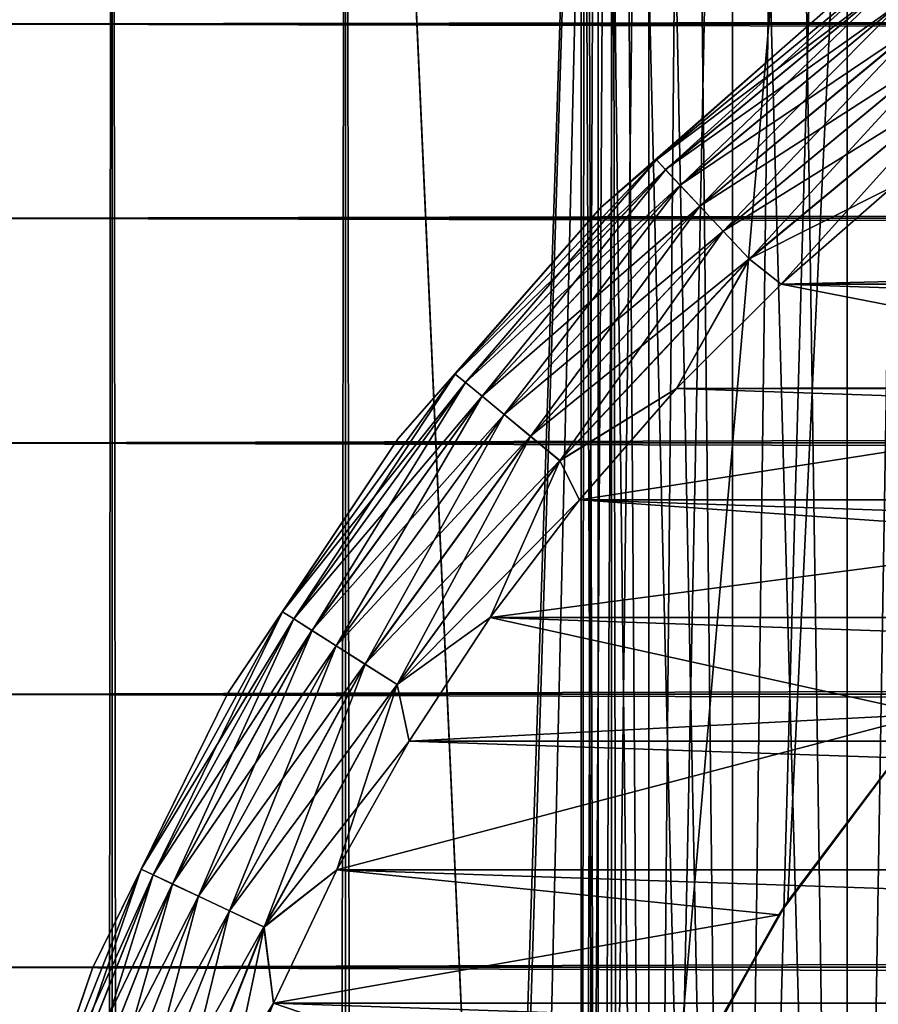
# Model space of a CAD drawing. Extents: x -265 to 265, y 0 to 1027.
# Tile 194 of 256: x -262.41 to -257.65, y 1004.77 to 1010.24. Entities that reach past the tile are written whole.
import ezdxf

# ---------------------------------------------------------------- set-up
doc = ezdxf.new("R2010")
doc.units = 0
doc.header["$LTSCALE"] = 41.718519
for name, color, linetype in [('3', 7, 'CONTINUOUS'), ('67', 7, 'CONTINUOUS'), ('68', 7, 'CONTINUOUS'), ('73', 7, 'CONTINUOUS'), ('77', 7, 'CONTINUOUS'), ('78', 7, 'CONTINUOUS'), ('79', 7, 'CONTINUOUS'), ('83', 7, 'CONTINUOUS'), ('87', 7, 'CONTINUOUS'), ('98', 7, 'CONTINUOUS')]:
    doc.layers.add(name, color=color, linetype=linetype)

msp = doc.modelspace()

# ---------------------------------------------------------------- linework, layer by layer
at = {"layer": '3', "color": 7, "linetype": 'CONTINUOUS'}
for points in [[(-263, 1011.0986, 33.2508), (-263, 1010.2121, 34.7085), (263, 1011.0986, 33.2508), (-263, 1011.0986, 33.2508)], [(263, 1011.0986, 33.2508), (-263, 1010.2121, 34.7085), (263, 1010.2121, 34.7085), (263, 1011.0986, 33.2508)], [(-263, 1010.2121, 20.2915), (-263, 1011.0986, 21.7492), (263, 1010.2121, 20.2915), (-263, 1010.2121, 20.2915)], [(263, 1010.2121, 20.2915), (-263, 1011.0986, 21.7492), (263, 1011.0986, 21.7492), (263, 1010.2121, 20.2915)], [(-263, 1010.2121, 34.7085), (-263, 1009.1354, 36.0319), (263, 1010.2121, 34.7085), (-263, 1010.2121, 34.7085)], [(263, 1010.2121, 34.7085), (-263, 1009.1354, 36.0319), (263, 1009.1354, 36.0319), (263, 1010.2121, 34.7085)], [(-263, 1009.1354, 18.9681), (-263, 1010.2121, 20.2915), (263, 1009.1354, 18.9681), (-263, 1009.1354, 18.9681)], [(263, 1009.1354, 18.9681), (-263, 1010.2121, 20.2915), (263, 1010.2121, 20.2915), (263, 1009.1354, 18.9681)], [(-263, 1009.1354, 36.0319), (-263, 1007.8886, 37.1964), (263, 1009.1354, 36.0319), (-263, 1009.1354, 36.0319)], [(263, 1009.1354, 36.0319), (-263, 1007.8886, 37.1964), (263, 1007.8886, 37.1964), (263, 1009.1354, 36.0319)], [(-263, 1007.8886, 17.8036), (-263, 1009.1354, 18.9681), (263, 1007.8886, 17.8036), (-263, 1007.8886, 17.8036)], [(263, 1007.8886, 17.8036), (-263, 1009.1354, 18.9681), (263, 1009.1354, 18.9681), (263, 1007.8886, 17.8036)], [(-263, 1007.8886, 37.1964), (-263, 1006.4948, 38.1802), (263, 1007.8886, 37.1964), (-263, 1007.8886, 37.1964)], [(263, 1007.8886, 37.1964), (-263, 1006.4948, 38.1802), (263, 1006.4948, 38.1802), (263, 1007.8886, 37.1964)], [(-263, 1006.4948, 16.8198), (-263, 1007.8886, 17.8036), (263, 1006.4948, 16.8198), (-263, 1006.4948, 16.8198)], [(263, 1006.4948, 16.8198), (-263, 1007.8886, 17.8036), (263, 1007.8886, 17.8036), (263, 1006.4948, 16.8198)], [(-263, 1006.4948, 38.1802), (-263, 1004.98, 38.9651), (263, 1006.4948, 38.1802), (-263, 1006.4948, 38.1802)], [(263, 1006.4948, 38.1802), (-263, 1004.98, 38.9651), (263, 1004.98, 38.9651), (263, 1006.4948, 38.1802)], [(-263, 1004.98, 16.0349), (-263, 1006.4948, 16.8198), (263, 1004.98, 16.0349), (-263, 1004.98, 16.0349)], [(263, 1004.98, 16.0349), (-263, 1006.4948, 16.8198), (263, 1006.4948, 16.8198), (263, 1004.98, 16.0349)], [(-263, 1004.98, 38.9651), (-263, 1003.3725, 39.5365), (263, 1004.98, 38.9651), (-263, 1004.98, 38.9651)], [(263, 1004.98, 38.9651), (-263, 1003.3725, 39.5365), (263, 1003.3725, 39.5365), (263, 1004.98, 38.9651)], [(-263, 1003.3725, 15.4635), (-263, 1004.98, 16.0349), (263, 1003.3725, 15.4635), (-263, 1003.3725, 15.4635)], [(263, 1003.3725, 15.4635), (-263, 1004.98, 16.0349), (263, 1004.98, 16.0349), (263, 1003.3725, 15.4635)]]:
    msp.add_3dface(points, dxfattribs=at)
at = {"layer": '67', "color": 7, "linetype": 'CONTINUOUS'}
for points in [[(-262.9904, 1, 7.5), (-261.9003, 1, 9.1314), (-262.9904, 1019, 7.5), (-262.9904, 1, 7.5)], [(-262.9904, 1019, 7.5), (-261.9003, 1, 9.1314), (-261.9003, 1019, 9.1314), (-262.9904, 1019, 7.5)], [(-261.9003, 1, 9.1314), (-260.6066, 1, 10.6066), (-261.9003, 1019, 9.1314), (-261.9003, 1, 9.1314)], [(-261.9003, 1019, 9.1314), (-260.6066, 1, 10.6066), (-260.6066, 1019, 10.6066), (-261.9003, 1019, 9.1314)], [(-260.6066, 1, 10.6066), (-259.1314, 1, 11.9003), (-260.6066, 1019, 10.6066), (-260.6066, 1, 10.6066)], [(-260.6066, 1019, 10.6066), (-259.1314, 1, 11.9003), (-259.1314, 1019, 11.9003), (-260.6066, 1019, 10.6066)], [(-259.1314, 1, 11.9003), (-257.5, 1, 12.9904), (-259.1314, 1019, 11.9003), (-259.1314, 1, 11.9003)], [(-259.1314, 1019, 11.9003), (-257.5, 1, 12.9904), (-257.5, 1019, 12.9904), (-259.1314, 1019, 11.9003)]]:
    msp.add_3dface(points, dxfattribs=at)
at = {"layer": '68', "color": 7, "linetype": 'CONTINUOUS'}
for points in [[(-261.9003, 1, -9.1314), (-262.9904, 1, -7.5), (-261.9003, 1019, -9.1314), (-261.9003, 1, -9.1314)], [(-261.9003, 1019, -9.1314), (-262.9904, 1, -7.5), (-262.9904, 1019, -7.5), (-261.9003, 1019, -9.1314)], [(-260.6066, 1, -10.6066), (-261.9003, 1, -9.1314), (-260.6066, 1019, -10.6066), (-260.6066, 1, -10.6066)], [(-260.6066, 1019, -10.6066), (-261.9003, 1, -9.1314), (-261.9003, 1019, -9.1314), (-260.6066, 1019, -10.6066)], [(-260.6066, 1, -10.6066), (-260.6066, 1019, -10.6066), (-259.75, 1000, -11.399), (-260.6066, 1, -10.6066)], [(-260.6066, 1019, -10.6066), (-259.1314, 1019, -11.9003), (-259.75, 1000, -11.399), (-260.6066, 1019, -10.6066)], [(-259.75, 1000, -11.399), (-259.1314, 1019, -11.9003), (-259.6951, 1001.0332, -11.4457), (-259.75, 1000, -11.399)], [(-259.6951, 1001.0332, -11.4457), (-259.1314, 1019, -11.9003), (-259.525, 1002.0825, -11.5877), (-259.6951, 1001.0332, -11.4457)], [(-259.525, 1002.0825, -11.5877), (-259.1314, 1019, -11.9003), (-259.2244, 1003.158, -11.8284), (-259.525, 1002.0825, -11.5877)], [(-259.2244, 1003.158, -11.8284), (-259.1314, 1019, -11.9003), (-258.7723, 1004.2554, -12.1674), (-259.2244, 1003.158, -11.8284)], [(-259.1314, 1019, -11.9003), (-257.5, 1019, -12.9904), (-258.7723, 1004.2554, -12.1674), (-259.1314, 1019, -11.9003)], [(-258.7723, 1004.2554, -12.1674), (-257.5, 1019, -12.9904), (-258.1533, 1005.3466, -12.5906), (-258.7723, 1004.2554, -12.1674)], [(-258.1533, 1005.3466, -12.5906), (-257.5, 1019, -12.9904), (-257.3737, 1006.379, -13.0625), (-258.1533, 1005.3466, -12.5906)]]:
    msp.add_3dface(points, dxfattribs=at)
at = {"layer": '73', "color": 7, "linetype": 'CONTINUOUS'}
for points in [[(-258.2022, 1005.2713, -25), (-257.3737, 1006.379, -13.0625), (-257.3686, 1006.3849, -25), (-258.2022, 1005.2713, -25)], [(-258.1533, 1005.3466, -12.5906), (-257.3737, 1006.379, -13.0625), (-258.2022, 1005.2713, -25), (-258.1533, 1005.3466, -12.5906)], [(-258.7723, 1004.2554, -12.1674), (-258.1533, 1005.3466, -12.5906), (-258.2022, 1005.2713, -25), (-258.7723, 1004.2554, -12.1674)], [(-258.8689, 1004.0503, -25), (-258.7723, 1004.2554, -12.1674), (-258.2022, 1005.2713, -25), (-258.8689, 1004.0503, -25)]]:
    msp.add_3dface(points, dxfattribs=at)
at = {"layer": '77', "color": 7, "linetype": 'CONTINUOUS'}
for points in [[(-258.1906, 1008.7701, -25), (-254.0503, 1008.8689, -25), (-257.573, 1009.3086, -25), (-258.1906, 1008.7701, -25)], [(-255.2712, 1008.2022, -25), (-254.0503, 1008.8689, -25), (-258.1906, 1008.7701, -25), (-255.2712, 1008.2022, -25)], [(-258.77, 1008.1907, -25), (-255.2712, 1008.2022, -25), (-258.1906, 1008.7701, -25), (-258.77, 1008.1907, -25)], [(-256.3849, 1007.3686, -25), (-255.2712, 1008.2022, -25), (-259.3085, 1007.5731, -25), (-256.3849, 1007.3686, -25)], [(-259.3085, 1007.5731, -25), (-255.2712, 1008.2022, -25), (-258.77, 1008.1907, -25), (-259.3085, 1007.5731, -25)], [(-259.8036, 1006.9202, -25), (-256.3849, 1007.3686, -25), (-259.3085, 1007.5731, -25), (-259.8036, 1006.9202, -25)], [(-257.3686, 1006.3849, -25), (-256.3849, 1007.3686, -25), (-259.8036, 1006.9202, -25), (-257.3686, 1006.3849, -25)], [(-260.253, 1006.235, -25), (-257.3686, 1006.3849, -25), (-259.8036, 1006.9202, -25), (-260.253, 1006.235, -25)], [(-258.2022, 1005.2713, -25), (-257.3686, 1006.3849, -25), (-260.6546, 1005.5208, -25), (-258.2022, 1005.2713, -25)], [(-260.6546, 1005.5208, -25), (-257.3686, 1006.3849, -25), (-260.253, 1006.235, -25), (-260.6546, 1005.5208, -25)], [(-261.0065, 1004.7808, -25), (-258.2022, 1005.2713, -25), (-260.6546, 1005.5208, -25), (-261.0065, 1004.7808, -25)], [(-258.8689, 1004.0503, -25), (-258.2022, 1005.2713, -25), (-261.0065, 1004.7808, -25), (-258.8689, 1004.0503, -25)], [(-261.3071, 1004.0186, -25), (-258.8689, 1004.0503, -25), (-261.0065, 1004.7808, -25), (-261.3071, 1004.0186, -25)]]:
    msp.add_3dface(points, dxfattribs=at)
at = {"layer": '78', "color": 7, "linetype": 'CONTINUOUS'}
for points in [[(-258.1906, 1008.7701, -75), (-257.573, 1009.3086, -75), (-241.8094, 1008.7701, -75), (-258.1906, 1008.7701, -75)], [(-258.77, 1008.1907, -75), (-258.1906, 1008.7701, -75), (-241.23, 1008.1907, -75), (-258.77, 1008.1907, -75)], [(-241.23, 1008.1907, -75), (-258.1906, 1008.7701, -75), (-241.8094, 1008.7701, -75), (-241.23, 1008.1907, -75)], [(-259.3085, 1007.5731, -75), (-258.77, 1008.1907, -75), (-240.6915, 1007.5731, -75), (-259.3085, 1007.5731, -75)], [(-240.6915, 1007.5731, -75), (-258.77, 1008.1907, -75), (-241.23, 1008.1907, -75), (-240.6915, 1007.5731, -75)], [(-259.8036, 1006.9202, -75), (-259.3085, 1007.5731, -75), (-240.1964, 1006.9202, -75), (-259.8036, 1006.9202, -75)], [(-240.1964, 1006.9202, -75), (-259.3085, 1007.5731, -75), (-240.6915, 1007.5731, -75), (-240.1964, 1006.9202, -75)], [(-260.253, 1006.235, -75), (-259.8036, 1006.9202, -75), (-239.747, 1006.235, -75), (-260.253, 1006.235, -75)], [(-239.747, 1006.235, -75), (-259.8036, 1006.9202, -75), (-240.1964, 1006.9202, -75), (-239.747, 1006.235, -75)], [(-260.6546, 1005.5208, -75), (-260.253, 1006.235, -75), (-239.3454, 1005.5208, -75), (-260.6546, 1005.5208, -75)], [(-239.3454, 1005.5208, -75), (-260.253, 1006.235, -75), (-239.747, 1006.235, -75), (-239.3454, 1005.5208, -75)], [(-261.0065, 1004.7808, -75), (-260.6546, 1005.5208, -75), (-238.9935, 1004.7808, -75), (-261.0065, 1004.7808, -75)], [(-238.9935, 1004.7808, -75), (-260.6546, 1005.5208, -75), (-239.3454, 1005.5208, -75), (-238.9935, 1004.7808, -75)], [(-261.3071, 1004.0186, -75), (-261.0065, 1004.7808, -75), (-238.6929, 1004.0186, -75), (-261.3071, 1004.0186, -75)], [(-238.6929, 1004.0186, -75), (-261.0065, 1004.7808, -75), (-238.9935, 1004.7808, -75), (-238.6929, 1004.0186, -75)]]:
    msp.add_3dface(points, dxfattribs=at)
at = {"layer": '79', "color": 7, "linetype": 'CONTINUOUS'}
for points in [[(-257.9139, 1010.3136, -74), (-259.1924, 1009.1924, -74), (-257.9139, 1010.3136, -26), (-257.9139, 1010.3136, -74)], [(-257.9139, 1010.3136, -26), (-259.1924, 1009.1924, -74), (-259.1924, 1009.1924, -26), (-257.9139, 1010.3136, -26)], [(-259.1924, 1009.1924, -74), (-260.3136, 1007.9139, -74), (-259.1924, 1009.1924, -26), (-259.1924, 1009.1924, -74)], [(-259.1924, 1009.1924, -26), (-260.3136, 1007.9139, -74), (-260.3136, 1007.9139, -26), (-259.1924, 1009.1924, -26)], [(-260.3136, 1007.9139, -74), (-261.2583, 1006.5, -74), (-260.3136, 1007.9139, -26), (-260.3136, 1007.9139, -74)], [(-260.3136, 1007.9139, -26), (-261.2583, 1006.5, -74), (-261.2583, 1006.5, -26), (-260.3136, 1007.9139, -26)], [(-261.2583, 1006.5, -74), (-262.0104, 1004.9749, -74), (-261.2583, 1006.5, -26), (-261.2583, 1006.5, -74)], [(-261.2583, 1006.5, -26), (-262.0104, 1004.9749, -74), (-262.0104, 1004.9749, -26), (-261.2583, 1006.5, -26)], [(-262.0104, 1004.9749, -74), (-262.557, 1003.3646, -74), (-262.0104, 1004.9749, -26), (-262.0104, 1004.9749, -74)], [(-262.0104, 1004.9749, -26), (-262.557, 1003.3646, -74), (-262.557, 1003.3646, -26), (-262.0104, 1004.9749, -26)]]:
    msp.add_3dface(points, dxfattribs=at)
at = {"layer": '83', "color": 7, "linetype": 'CONTINUOUS'}
for points in [[(-257.9139, 1010.3136, -74), (-257.6265, 1010.4969, -74.2225), (-258.8819, 1009.4583, -74.2225), (-257.9139, 1010.3136, -74)], [(-257.6265, 1010.4969, -74.2225), (-258.8313, 1009.4043, -74.4341), (-258.8819, 1009.4583, -74.2225), (-257.6265, 1010.4969, -74.2225)], [(-257.5829, 1010.437, -74.4341), (-258.8313, 1009.4043, -74.4341), (-257.6265, 1010.4969, -74.2225), (-257.5829, 1010.437, -74.4341)], [(-257.5829, 1010.437, -74.4341), (-258.7496, 1009.3174, -74.6238), (-258.8313, 1009.4043, -74.4341), (-257.5829, 1010.437, -74.4341)], [(-257.5128, 1010.3405, -74.6238), (-258.7496, 1009.3174, -74.6238), (-257.5829, 1010.437, -74.4341), (-257.5128, 1010.3405, -74.6238)], [(-259.1924, 1009.1924, -74), (-257.9139, 1010.3136, -74), (-258.8819, 1009.4583, -74.2225), (-259.1924, 1009.1924, -74)], [(-257.5128, 1010.3405, -74.6238), (-258.641, 1009.2017, -74.7823), (-258.7496, 1009.3174, -74.6238), (-257.5128, 1010.3405, -74.6238)], [(-257.4196, 1010.2122, -74.7823), (-258.641, 1009.2017, -74.7823), (-257.5128, 1010.3405, -74.6238), (-257.4196, 1010.2122, -74.7823)], [(-257.4196, 1010.2122, -74.7823), (-258.511, 1009.0633, -74.9014), (-258.641, 1009.2017, -74.7823), (-257.4196, 1010.2122, -74.7823)], [(-257.308, 1010.0586, -74.9014), (-258.511, 1009.0633, -74.9014), (-257.4196, 1010.2122, -74.7823), (-257.308, 1010.0586, -74.9014)], [(-257.308, 1010.0586, -74.9014), (-258.3661, 1008.909, -74.9752), (-258.511, 1009.0633, -74.9014), (-257.308, 1010.0586, -74.9014)], [(-257.1836, 1009.8873, -74.9752), (-258.3661, 1008.909, -74.9752), (-257.308, 1010.0586, -74.9014), (-257.1836, 1009.8873, -74.9752)], [(-257.1836, 1009.8873, -74.9752), (-258.1906, 1008.7701, -75), (-258.3661, 1008.909, -74.9752), (-257.1836, 1009.8873, -74.9752)], [(-257.573, 1009.3086, -75), (-258.1906, 1008.7701, -75), (-257.1836, 1009.8873, -74.9752), (-257.573, 1009.3086, -75)], [(-259.1924, 1009.1924, -74), (-258.8819, 1009.4583, -74.2225), (-259.9974, 1008.2705, -74.2225), (-259.1924, 1009.1924, -74)], [(-258.8819, 1009.4583, -74.2225), (-259.9403, 1008.2233, -74.4341), (-259.9974, 1008.2705, -74.2225), (-258.8819, 1009.4583, -74.2225)], [(-258.8313, 1009.4043, -74.4341), (-259.9403, 1008.2233, -74.4341), (-258.8819, 1009.4583, -74.2225), (-258.8313, 1009.4043, -74.4341)], [(-258.8313, 1009.4043, -74.4341), (-259.8484, 1008.1473, -74.6238), (-259.9403, 1008.2233, -74.4341), (-258.8313, 1009.4043, -74.4341)], [(-258.7496, 1009.3174, -74.6238), (-259.8484, 1008.1473, -74.6238), (-258.8313, 1009.4043, -74.4341), (-258.7496, 1009.3174, -74.6238)], [(-258.7496, 1009.3174, -74.6238), (-259.7262, 1008.0462, -74.7823), (-259.8484, 1008.1473, -74.6238), (-258.7496, 1009.3174, -74.6238)], [(-258.641, 1009.2017, -74.7823), (-259.7262, 1008.0462, -74.7823), (-258.7496, 1009.3174, -74.6238), (-258.641, 1009.2017, -74.7823)], [(-258.641, 1009.2017, -74.7823), (-259.5798, 1007.9251, -74.9014), (-259.7262, 1008.0462, -74.7823), (-258.641, 1009.2017, -74.7823)], [(-258.511, 1009.0633, -74.9014), (-259.5798, 1007.9251, -74.9014), (-258.641, 1009.2017, -74.7823), (-258.511, 1009.0633, -74.9014)], [(-260.3136, 1007.9139, -74), (-259.1924, 1009.1924, -74), (-259.9974, 1008.2705, -74.2225), (-260.3136, 1007.9139, -74)], [(-258.511, 1009.0633, -74.9014), (-259.4168, 1007.7902, -74.9752), (-259.5798, 1007.9251, -74.9014), (-258.511, 1009.0633, -74.9014)], [(-258.3661, 1008.909, -74.9752), (-259.4168, 1007.7902, -74.9752), (-258.511, 1009.0633, -74.9014), (-258.3661, 1008.909, -74.9752)], [(-258.3661, 1008.909, -74.9752), (-258.77, 1008.1907, -75), (-259.4168, 1007.7902, -74.9752), (-258.3661, 1008.909, -74.9752)], [(-258.1906, 1008.7701, -75), (-258.77, 1008.1907, -75), (-258.3661, 1008.909, -74.9752), (-258.1906, 1008.7701, -75)], [(-260.3136, 1007.9139, -74), (-259.9974, 1008.2705, -74.2225), (-260.9551, 1006.9523, -74.2225), (-260.3136, 1007.9139, -74)], [(-259.9974, 1008.2705, -74.2225), (-260.8926, 1006.9126, -74.4341), (-260.9551, 1006.9523, -74.2225), (-259.9974, 1008.2705, -74.2225)], [(-259.9403, 1008.2233, -74.4341), (-260.8926, 1006.9126, -74.4341), (-259.9974, 1008.2705, -74.2225), (-259.9403, 1008.2233, -74.4341)], [(-259.9403, 1008.2233, -74.4341), (-260.7918, 1006.8487, -74.6238), (-260.8926, 1006.9126, -74.4341), (-259.9403, 1008.2233, -74.4341)], [(-259.8484, 1008.1473, -74.6238), (-260.7918, 1006.8487, -74.6238), (-259.9403, 1008.2233, -74.4341), (-259.8484, 1008.1473, -74.6238)], [(-258.77, 1008.1907, -75), (-259.3085, 1007.5731, -75), (-259.4168, 1007.7902, -74.9752), (-258.77, 1008.1907, -75)], [(-259.8484, 1008.1473, -74.6238), (-260.6579, 1006.7637, -74.7823), (-260.7918, 1006.8487, -74.6238), (-259.8484, 1008.1473, -74.6238)], [(-259.7262, 1008.0462, -74.7823), (-260.6579, 1006.7637, -74.7823), (-259.8484, 1008.1473, -74.6238), (-259.7262, 1008.0462, -74.7823)], [(-259.7262, 1008.0462, -74.7823), (-260.4976, 1006.662, -74.9014), (-260.6579, 1006.7637, -74.7823), (-259.7262, 1008.0462, -74.7823)], [(-259.5798, 1007.9251, -74.9014), (-260.4976, 1006.662, -74.9014), (-259.7262, 1008.0462, -74.7823), (-259.5798, 1007.9251, -74.9014)], [(-261.2583, 1006.5, -74), (-260.3136, 1007.9139, -74), (-260.9551, 1006.9523, -74.2225), (-261.2583, 1006.5, -74)], [(-259.5798, 1007.9251, -74.9014), (-260.3189, 1006.5486, -74.9752), (-260.4976, 1006.662, -74.9014), (-259.5798, 1007.9251, -74.9014)], [(-259.4168, 1007.7902, -74.9752), (-260.3189, 1006.5486, -74.9752), (-259.5798, 1007.9251, -74.9014), (-259.4168, 1007.7902, -74.9752)], [(-259.4168, 1007.7902, -74.9752), (-259.8036, 1006.9202, -75), (-260.3189, 1006.5486, -74.9752), (-259.4168, 1007.7902, -74.9752)], [(-259.3085, 1007.5731, -75), (-259.8036, 1006.9202, -75), (-259.4168, 1007.7902, -74.9752), (-259.3085, 1007.5731, -75)], [(-261.2583, 1006.5, -74), (-260.9551, 1006.9523, -74.2225), (-261.7401, 1005.5245, -74.2225), (-261.2583, 1006.5, -74)], [(-260.9551, 1006.9523, -74.2225), (-261.6731, 1005.4929, -74.4341), (-261.7401, 1005.5245, -74.2225), (-260.9551, 1006.9523, -74.2225)], [(-260.8926, 1006.9126, -74.4341), (-261.6731, 1005.4929, -74.4341), (-260.9551, 1006.9523, -74.2225), (-260.8926, 1006.9126, -74.4341)], [(-260.8926, 1006.9126, -74.4341), (-261.5651, 1005.4421, -74.6238), (-261.6731, 1005.4929, -74.4341), (-260.8926, 1006.9126, -74.4341)], [(-260.7918, 1006.8487, -74.6238), (-261.5651, 1005.4421, -74.6238), (-260.8926, 1006.9126, -74.4341), (-260.7918, 1006.8487, -74.6238)], [(-259.8036, 1006.9202, -75), (-260.253, 1006.235, -75), (-260.3189, 1006.5486, -74.9752), (-259.8036, 1006.9202, -75)], [(-260.7918, 1006.8487, -74.6238), (-261.4216, 1005.3746, -74.7823), (-261.5651, 1005.4421, -74.6238), (-260.7918, 1006.8487, -74.6238)], [(-260.6579, 1006.7637, -74.7823), (-261.4216, 1005.3746, -74.7823), (-260.7918, 1006.8487, -74.6238), (-260.6579, 1006.7637, -74.7823)], [(-260.6579, 1006.7637, -74.7823), (-261.2498, 1005.2937, -74.9014), (-261.4216, 1005.3746, -74.7823), (-260.6579, 1006.7637, -74.7823)], [(-260.4976, 1006.662, -74.9014), (-261.2498, 1005.2937, -74.9014), (-260.6579, 1006.7637, -74.7823), (-260.4976, 1006.662, -74.9014)], [(-260.4976, 1006.662, -74.9014), (-261.0583, 1005.2036, -74.9752), (-261.2498, 1005.2937, -74.9014), (-260.4976, 1006.662, -74.9014)], [(-260.3189, 1006.5486, -74.9752), (-261.0583, 1005.2036, -74.9752), (-260.4976, 1006.662, -74.9014), (-260.3189, 1006.5486, -74.9752)], [(-260.3189, 1006.5486, -74.9752), (-260.6546, 1005.5208, -75), (-261.0583, 1005.2036, -74.9752), (-260.3189, 1006.5486, -74.9752)], [(-260.253, 1006.235, -75), (-260.6546, 1005.5208, -75), (-260.3189, 1006.5486, -74.9752), (-260.253, 1006.235, -75)], [(-262.0104, 1004.9749, -74), (-261.2583, 1006.5, -74), (-261.7401, 1005.5245, -74.2225), (-262.0104, 1004.9749, -74)], [(-262.0104, 1004.9749, -74), (-261.7401, 1005.5245, -74.2225), (-262.3399, 1004.0095, -74.2225), (-262.0104, 1004.9749, -74)], [(-261.7401, 1005.5245, -74.2225), (-262.2695, 1003.9866, -74.4341), (-262.3399, 1004.0095, -74.2225), (-261.7401, 1005.5245, -74.2225)], [(-261.6731, 1005.4929, -74.4341), (-262.2695, 1003.9866, -74.4341), (-261.7401, 1005.5245, -74.2225), (-261.6731, 1005.4929, -74.4341)], [(-261.6731, 1005.4929, -74.4341), (-262.156, 1003.9497, -74.6238), (-262.2695, 1003.9866, -74.4341), (-261.6731, 1005.4929, -74.4341)], [(-261.5651, 1005.4421, -74.6238), (-262.156, 1003.9497, -74.6238), (-261.6731, 1005.4929, -74.4341), (-261.5651, 1005.4421, -74.6238)], [(-260.6546, 1005.5208, -75), (-261.0065, 1004.7808, -75), (-261.0583, 1005.2036, -74.9752), (-260.6546, 1005.5208, -75)], [(-261.5651, 1005.4421, -74.6238), (-262.0052, 1003.9007, -74.7823), (-262.156, 1003.9497, -74.6238), (-261.5651, 1005.4421, -74.6238)], [(-261.4216, 1005.3746, -74.7823), (-262.0052, 1003.9007, -74.7823), (-261.5651, 1005.4421, -74.6238), (-261.4216, 1005.3746, -74.7823)], [(-261.4216, 1005.3746, -74.7823), (-261.8246, 1003.842, -74.9014), (-262.0052, 1003.9007, -74.7823), (-261.4216, 1005.3746, -74.7823)], [(-261.2498, 1005.2937, -74.9014), (-261.8246, 1003.842, -74.9014), (-261.4216, 1005.3746, -74.7823), (-261.2498, 1005.2937, -74.9014)], [(-261.2498, 1005.2937, -74.9014), (-261.6233, 1003.7766, -74.9752), (-261.8246, 1003.842, -74.9014), (-261.2498, 1005.2937, -74.9014)], [(-261.0583, 1005.2036, -74.9752), (-261.6233, 1003.7766, -74.9752), (-261.2498, 1005.2937, -74.9014), (-261.0583, 1005.2036, -74.9752)], [(-261.0583, 1005.2036, -74.9752), (-261.3071, 1004.0186, -75), (-261.6233, 1003.7766, -74.9752), (-261.0583, 1005.2036, -74.9752)], [(-261.0065, 1004.7808, -75), (-261.3071, 1004.0186, -75), (-261.0583, 1005.2036, -74.9752), (-261.0065, 1004.7808, -75)], [(-262.557, 1003.3646, -74), (-262.0104, 1004.9749, -74), (-262.3399, 1004.0095, -74.2225), (-262.557, 1003.3646, -74)]]:
    msp.add_3dface(points, dxfattribs=at)
at = {"layer": '87', "color": 7, "linetype": 'CONTINUOUS'}
for points in [[(-257.9139, 1010.3136, -26), (-258.8821, 1009.4585, -25.7786), (-257.6266, 1010.4971, -25.7786), (-257.9139, 1010.3136, -26)], [(-258.8821, 1009.4585, -25.7786), (-257.5832, 1010.4374, -25.5669), (-257.6266, 1010.4971, -25.7786), (-258.8821, 1009.4585, -25.7786)], [(-258.8316, 1009.4047, -25.5669), (-257.5832, 1010.4374, -25.5669), (-258.8821, 1009.4585, -25.7786), (-258.8316, 1009.4047, -25.5669)], [(-258.8316, 1009.4047, -25.5669), (-257.5132, 1010.3411, -25.377), (-257.5832, 1010.4374, -25.5669), (-258.8316, 1009.4047, -25.5669)], [(-257.9139, 1010.3136, -26), (-259.1924, 1009.1924, -26), (-258.8821, 1009.4585, -25.7786), (-257.9139, 1010.3136, -26)], [(-258.7501, 1009.3179, -25.377), (-257.5132, 1010.3411, -25.377), (-258.8316, 1009.4047, -25.5669), (-258.7501, 1009.3179, -25.377)], [(-258.7501, 1009.3179, -25.377), (-257.4201, 1010.2129, -25.2184), (-257.5132, 1010.3411, -25.377), (-258.7501, 1009.3179, -25.377)], [(-258.6416, 1009.2024, -25.2184), (-257.4201, 1010.2129, -25.2184), (-258.7501, 1009.3179, -25.377), (-258.6416, 1009.2024, -25.2184)], [(-258.6416, 1009.2024, -25.2184), (-257.3086, 1010.0594, -25.0991), (-257.4201, 1010.2129, -25.2184), (-258.6416, 1009.2024, -25.2184)], [(-258.5117, 1009.0641, -25.0991), (-257.3086, 1010.0594, -25.0991), (-258.6416, 1009.2024, -25.2184), (-258.5117, 1009.0641, -25.0991)], [(-258.5117, 1009.0641, -25.0991), (-257.1842, 1009.8882, -25.0251), (-257.3086, 1010.0594, -25.0991), (-258.5117, 1009.0641, -25.0991)], [(-258.3669, 1008.9098, -25.0251), (-257.1842, 1009.8882, -25.0251), (-258.5117, 1009.0641, -25.0991), (-258.3669, 1008.9098, -25.0251)], [(-258.3669, 1008.9098, -25.0251), (-257.573, 1009.3086, -25), (-257.1842, 1009.8882, -25.0251), (-258.3669, 1008.9098, -25.0251)], [(-259.1924, 1009.1924, -26), (-259.9975, 1008.2707, -25.7786), (-258.8821, 1009.4585, -25.7786), (-259.1924, 1009.1924, -26)], [(-259.9975, 1008.2707, -25.7786), (-258.8316, 1009.4047, -25.5669), (-258.8821, 1009.4585, -25.7786), (-259.9975, 1008.2707, -25.7786)], [(-259.9407, 1008.2236, -25.5669), (-258.8316, 1009.4047, -25.5669), (-259.9975, 1008.2707, -25.7786), (-259.9407, 1008.2236, -25.5669)], [(-259.9407, 1008.2236, -25.5669), (-258.7501, 1009.3179, -25.377), (-258.8316, 1009.4047, -25.5669), (-259.9407, 1008.2236, -25.5669)], [(-259.8489, 1008.1477, -25.377), (-258.7501, 1009.3179, -25.377), (-259.9407, 1008.2236, -25.5669), (-259.8489, 1008.1477, -25.377)], [(-259.8489, 1008.1477, -25.377), (-258.6416, 1009.2024, -25.2184), (-258.7501, 1009.3179, -25.377), (-259.8489, 1008.1477, -25.377)], [(-258.1906, 1008.7701, -25), (-257.573, 1009.3086, -25), (-258.3669, 1008.9098, -25.0251), (-258.1906, 1008.7701, -25)], [(-259.7268, 1008.0467, -25.2184), (-258.6416, 1009.2024, -25.2184), (-259.8489, 1008.1477, -25.377), (-259.7268, 1008.0467, -25.2184)], [(-259.7268, 1008.0467, -25.2184), (-258.5117, 1009.0641, -25.0991), (-258.6416, 1009.2024, -25.2184), (-259.7268, 1008.0467, -25.2184)], [(-259.1924, 1009.1924, -26), (-260.3136, 1007.9139, -26), (-259.9975, 1008.2707, -25.7786), (-259.1924, 1009.1924, -26)], [(-259.5806, 1007.9258, -25.0991), (-258.5117, 1009.0641, -25.0991), (-259.7268, 1008.0467, -25.2184), (-259.5806, 1007.9258, -25.0991)], [(-259.5806, 1007.9258, -25.0991), (-258.3669, 1008.9098, -25.0251), (-258.5117, 1009.0641, -25.0991), (-259.5806, 1007.9258, -25.0991)], [(-259.4176, 1007.7909, -25.0251), (-258.3669, 1008.9098, -25.0251), (-259.5806, 1007.9258, -25.0991), (-259.4176, 1007.7909, -25.0251)], [(-259.4176, 1007.7909, -25.0251), (-258.77, 1008.1907, -25), (-258.3669, 1008.9098, -25.0251), (-259.4176, 1007.7909, -25.0251)], [(-258.77, 1008.1907, -25), (-258.1906, 1008.7701, -25), (-258.3669, 1008.9098, -25.0251), (-258.77, 1008.1907, -25)], [(-260.3136, 1007.9139, -26), (-260.9553, 1006.9524, -25.7786), (-259.9975, 1008.2707, -25.7786), (-260.3136, 1007.9139, -26)], [(-260.9553, 1006.9524, -25.7786), (-259.9407, 1008.2236, -25.5669), (-259.9975, 1008.2707, -25.7786), (-260.9553, 1006.9524, -25.7786)], [(-260.893, 1006.9129, -25.5669), (-259.9407, 1008.2236, -25.5669), (-260.9553, 1006.9524, -25.7786), (-260.893, 1006.9129, -25.5669)], [(-260.893, 1006.9129, -25.5669), (-259.8489, 1008.1477, -25.377), (-259.9407, 1008.2236, -25.5669), (-260.893, 1006.9129, -25.5669)], [(-259.3085, 1007.5731, -25), (-258.77, 1008.1907, -25), (-259.4176, 1007.7909, -25.0251), (-259.3085, 1007.5731, -25)], [(-260.7924, 1006.8491, -25.377), (-259.8489, 1008.1477, -25.377), (-260.893, 1006.9129, -25.5669), (-260.7924, 1006.8491, -25.377)], [(-260.7924, 1006.8491, -25.377), (-259.7268, 1008.0467, -25.2184), (-259.8489, 1008.1477, -25.377), (-260.7924, 1006.8491, -25.377)], [(-260.6587, 1006.7642, -25.2184), (-259.7268, 1008.0467, -25.2184), (-260.7924, 1006.8491, -25.377), (-260.6587, 1006.7642, -25.2184)], [(-260.6587, 1006.7642, -25.2184), (-259.5806, 1007.9258, -25.0991), (-259.7268, 1008.0467, -25.2184), (-260.6587, 1006.7642, -25.2184)], [(-260.3136, 1007.9139, -26), (-261.2583, 1006.5, -26), (-260.9553, 1006.9524, -25.7786), (-260.3136, 1007.9139, -26)], [(-260.4984, 1006.6625, -25.0991), (-259.5806, 1007.9258, -25.0991), (-260.6587, 1006.7642, -25.2184), (-260.4984, 1006.6625, -25.0991)], [(-260.4984, 1006.6625, -25.0991), (-259.4176, 1007.7909, -25.0251), (-259.5806, 1007.9258, -25.0991), (-260.4984, 1006.6625, -25.0991)], [(-260.3198, 1006.5492, -25.0251), (-259.4176, 1007.7909, -25.0251), (-260.4984, 1006.6625, -25.0991), (-260.3198, 1006.5492, -25.0251)], [(-260.3198, 1006.5492, -25.0251), (-259.3085, 1007.5731, -25), (-259.4176, 1007.7909, -25.0251), (-260.3198, 1006.5492, -25.0251)], [(-259.8036, 1006.9202, -25), (-259.3085, 1007.5731, -25), (-260.3198, 1006.5492, -25.0251), (-259.8036, 1006.9202, -25)], [(-261.2583, 1006.5, -26), (-261.7403, 1005.5246, -25.7786), (-260.9553, 1006.9524, -25.7786), (-261.2583, 1006.5, -26)], [(-261.7403, 1005.5246, -25.7786), (-260.893, 1006.9129, -25.5669), (-260.9553, 1006.9524, -25.7786), (-261.7403, 1005.5246, -25.7786)], [(-261.6735, 1005.4931, -25.5669), (-260.893, 1006.9129, -25.5669), (-261.7403, 1005.5246, -25.7786), (-261.6735, 1005.4931, -25.5669)], [(-261.6735, 1005.4931, -25.5669), (-260.7924, 1006.8491, -25.377), (-260.893, 1006.9129, -25.5669), (-261.6735, 1005.4931, -25.5669)], [(-260.253, 1006.235, -25), (-259.8036, 1006.9202, -25), (-260.3198, 1006.5492, -25.0251), (-260.253, 1006.235, -25)], [(-261.5657, 1005.4424, -25.377), (-260.7924, 1006.8491, -25.377), (-261.6735, 1005.4931, -25.5669), (-261.5657, 1005.4424, -25.377)], [(-261.5657, 1005.4424, -25.377), (-260.6587, 1006.7642, -25.2184), (-260.7924, 1006.8491, -25.377), (-261.5657, 1005.4424, -25.377)], [(-261.4224, 1005.375, -25.2184), (-260.6587, 1006.7642, -25.2184), (-261.5657, 1005.4424, -25.377), (-261.4224, 1005.375, -25.2184)], [(-261.4224, 1005.375, -25.2184), (-260.4984, 1006.6625, -25.0991), (-260.6587, 1006.7642, -25.2184), (-261.4224, 1005.375, -25.2184)], [(-261.2507, 1005.2942, -25.0991), (-260.4984, 1006.6625, -25.0991), (-261.4224, 1005.375, -25.2184), (-261.2507, 1005.2942, -25.0991)], [(-261.2507, 1005.2942, -25.0991), (-260.3198, 1006.5492, -25.0251), (-260.4984, 1006.6625, -25.0991), (-261.2507, 1005.2942, -25.0991)], [(-261.0593, 1005.2041, -25.0251), (-260.3198, 1006.5492, -25.0251), (-261.2507, 1005.2942, -25.0991), (-261.0593, 1005.2041, -25.0251)], [(-261.0593, 1005.2041, -25.0251), (-260.253, 1006.235, -25), (-260.3198, 1006.5492, -25.0251), (-261.0593, 1005.2041, -25.0251)], [(-261.2583, 1006.5, -26), (-262.0104, 1004.9749, -26), (-261.7403, 1005.5246, -25.7786), (-261.2583, 1006.5, -26)], [(-260.6546, 1005.5208, -25), (-260.253, 1006.235, -25), (-261.0593, 1005.2041, -25.0251), (-260.6546, 1005.5208, -25)], [(-262.0104, 1004.9749, -26), (-262.3401, 1004.0096, -25.7786), (-261.7403, 1005.5246, -25.7786), (-262.0104, 1004.9749, -26)], [(-262.3401, 1004.0096, -25.7786), (-261.6735, 1005.4931, -25.5669), (-261.7403, 1005.5246, -25.7786), (-262.3401, 1004.0096, -25.7786)], [(-262.2699, 1003.9867, -25.5669), (-261.6735, 1005.4931, -25.5669), (-262.3401, 1004.0096, -25.7786), (-262.2699, 1003.9867, -25.5669)], [(-262.2699, 1003.9867, -25.5669), (-261.5657, 1005.4424, -25.377), (-261.6735, 1005.4931, -25.5669), (-262.2699, 1003.9867, -25.5669)], [(-261.0065, 1004.7808, -25), (-260.6546, 1005.5208, -25), (-261.0593, 1005.2041, -25.0251), (-261.0065, 1004.7808, -25)], [(-262.1566, 1003.9499, -25.377), (-261.5657, 1005.4424, -25.377), (-262.2699, 1003.9867, -25.5669), (-262.1566, 1003.9499, -25.377)], [(-262.1566, 1003.9499, -25.377), (-261.4224, 1005.375, -25.2184), (-261.5657, 1005.4424, -25.377), (-262.1566, 1003.9499, -25.377)], [(-262.006, 1003.901, -25.2184), (-261.4224, 1005.375, -25.2184), (-262.1566, 1003.9499, -25.377), (-262.006, 1003.901, -25.2184)], [(-262.006, 1003.901, -25.2184), (-261.2507, 1005.2942, -25.0991), (-261.4224, 1005.375, -25.2184), (-262.006, 1003.901, -25.2184)], [(-261.8255, 1003.8423, -25.0991), (-261.2507, 1005.2942, -25.0991), (-262.006, 1003.901, -25.2184), (-261.8255, 1003.8423, -25.0991)], [(-261.8255, 1003.8423, -25.0991), (-261.0593, 1005.2041, -25.0251), (-261.2507, 1005.2942, -25.0991), (-261.8255, 1003.8423, -25.0991)], [(-261.6243, 1003.777, -25.0251), (-261.0593, 1005.2041, -25.0251), (-261.8255, 1003.8423, -25.0991), (-261.6243, 1003.777, -25.0251)], [(-261.6243, 1003.777, -25.0251), (-261.0065, 1004.7808, -25), (-261.0593, 1005.2041, -25.0251), (-261.6243, 1003.777, -25.0251)], [(-262.0104, 1004.9749, -26), (-262.557, 1003.3646, -26), (-262.3401, 1004.0096, -25.7786), (-262.0104, 1004.9749, -26)], [(-261.3071, 1004.0186, -25), (-261.0065, 1004.7808, -25), (-261.6243, 1003.777, -25.0251), (-261.3071, 1004.0186, -25)]]:
    msp.add_3dface(points, dxfattribs=at)
at = {"layer": '98', "color": 7, "linetype": 'CONTINUOUS'}
for points in [[(-259.2053, 995, 1.3235), (-259.3, 995), (-259.2053, 1018, 1.3235), (-259.2053, 995, 1.3235)], [(-259.3, 995), (-259.2053, 995, -1.3235), (-259.3, 1018), (-259.3, 995)], [(-259.2053, 1018, 1.3235), (-259.3, 995), (-259.2763, 1018, 0.6635), (-259.2053, 1018, 1.3235)], [(-259.2763, 1018, 0.6635), (-259.3, 995), (-259.3, 1018), (-259.2763, 1018, 0.6635)], [(-259.3, 1018), (-259.2053, 995, -1.3235), (-259.2763, 1018, -0.6635), (-259.3, 1018)], [(-259.2763, 1018, -0.6635), (-259.2053, 995, -1.3235), (-259.2053, 1018, -1.3235), (-259.2763, 1018, -0.6635)], [(-258.9233, 995, 2.6201), (-259.2053, 995, 1.3235), (-258.9233, 1018, 2.6201), (-258.9233, 995, 2.6201)], [(-258.9233, 1018, 2.6201), (-259.2053, 995, 1.3235), (-259.0875, 1018, 1.9769), (-258.9233, 1018, 2.6201)], [(-259.0875, 1018, 1.9769), (-259.2053, 995, 1.3235), (-259.2053, 1018, 1.3235), (-259.0875, 1018, 1.9769)], [(-259.2053, 995, -1.3235), (-258.9233, 995, -2.6201), (-259.2053, 1018, -1.3235), (-259.2053, 995, -1.3235)], [(-259.2053, 1018, -1.3235), (-258.9233, 995, -2.6201), (-259.0875, 1018, -1.9769), (-259.2053, 1018, -1.3235)], [(-259.0875, 1018, -1.9769), (-258.9233, 995, -2.6201), (-258.9233, 1018, -2.6201), (-259.0875, 1018, -1.9769)], [(-258.4596, 995, 3.8634), (-258.9233, 995, 2.6201), (-258.4596, 1018, 3.8634), (-258.4596, 995, 3.8634)], [(-258.4596, 1018, 3.8634), (-258.9233, 995, 2.6201), (-258.7136, 1018, 3.25), (-258.4596, 1018, 3.8634)], [(-258.7136, 1018, 3.25), (-258.9233, 995, 2.6201), (-258.9233, 1018, 2.6201), (-258.7136, 1018, 3.25)], [(-258.9233, 995, -2.6201), (-258.4596, 995, -3.8634), (-258.9233, 1018, -2.6201), (-258.9233, 995, -2.6201)], [(-258.9233, 1018, -2.6201), (-258.4596, 995, -3.8634), (-258.7136, 1018, -3.25), (-258.9233, 1018, -2.6201)], [(-258.7136, 1018, -3.25), (-258.4596, 995, -3.8634), (-258.4596, 1018, -3.8634), (-258.7136, 1018, -3.25)], [(-257.8237, 995, 5.028), (-258.4596, 995, 3.8634), (-257.8237, 1018, 5.028), (-257.8237, 995, 5.028)], [(-257.8237, 1018, 5.028), (-258.4596, 995, 3.8634), (-258.1624, 1018, 4.457), (-257.8237, 1018, 5.028)], [(-258.1624, 1018, 4.457), (-258.4596, 995, 3.8634), (-258.4596, 1018, 3.8634), (-258.1624, 1018, 4.457)], [(-258.4596, 995, -3.8634), (-257.8237, 995, -5.028), (-258.4596, 1018, -3.8634), (-258.4596, 995, -3.8634)], [(-258.4596, 1018, -3.8634), (-257.8237, 995, -5.028), (-258.1624, 1018, -4.457), (-258.4596, 1018, -3.8634)], [(-258.1624, 1018, -4.457), (-257.8237, 995, -5.028), (-257.8237, 1018, -5.028), (-258.1624, 1018, -4.457)], [(-257.0285, 995, 6.0902), (-257.8237, 995, 5.028), (-257.0285, 1018, 6.0902), (-257.0285, 995, 6.0902)], [(-257.0285, 1018, 6.0902), (-257.8237, 995, 5.028), (-257.445, 1018, 5.5733), (-257.0285, 1018, 6.0902)], [(-257.445, 1018, 5.5733), (-257.8237, 995, 5.028), (-257.8237, 1018, 5.028), (-257.445, 1018, 5.5733)], [(-257.8237, 995, -5.028), (-257.0285, 995, -6.0902), (-257.8237, 1018, -5.028), (-257.8237, 995, -5.028)], [(-257.8237, 1018, -5.028), (-257.0285, 995, -6.0902), (-257.445, 1018, -5.5733), (-257.8237, 1018, -5.028)]]:
    msp.add_3dface(points, dxfattribs=at)

doc.saveas('drawing.dxf')
